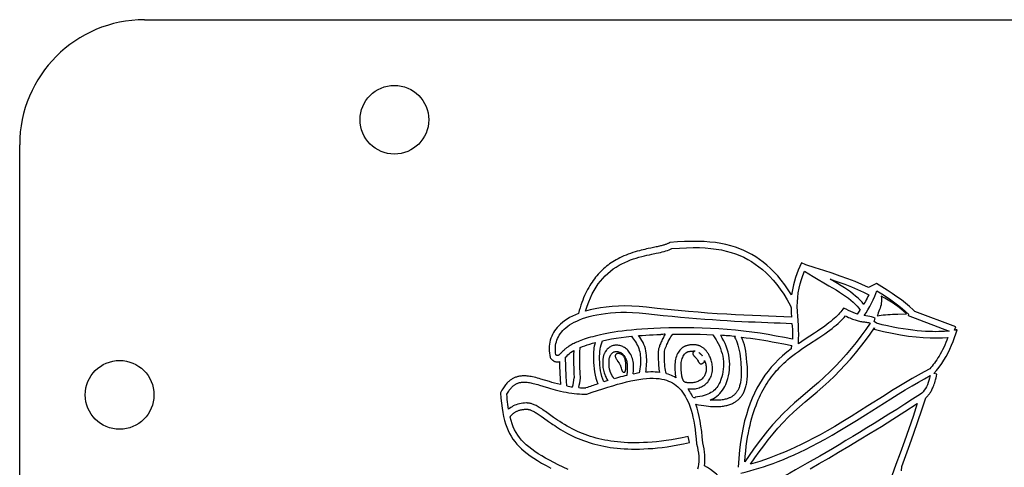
# Model space of a CAD drawing. Extents: x -113 to 891, y -160 to 230.
# Tile 7 of 9: x 456 to 535, y 194 to 230. Entities that reach past the tile are written whole.
import ezdxf

# ---------------------------------------------------------------- set-up
doc = ezdxf.new("R2010")
doc.units = 0
doc.header["$LTSCALE"] = 23.1
doc.layers.get('0').update_dxf_attribs({"linetype": 'CONTINUOUS'})

msp = doc.modelspace()

# ---------------------------------------------------------------- linework, layer by layer
at = {"color": 7, "linetype": 'CONTINUOUS'}
for p, q in [((466.349, 229.575), (881.349, 229.575)), ((456.349, -150.425), (456.349, 219.575)), ((506.891, 211.318), (506.658, 211.269)), ((507.301, 211.403), (506.891, 211.318)), ((518.939, 210.144), (518.799, 209.835)), ((519.3, 209.979), (518.939, 210.144)), ((519.18, 209.459), (519.877, 209.044)), ((519.877, 209.044), (521.142, 208.303)), ((524.94, 208.49), (524.294, 208.157)), ((524.821, 207.454), (524.979, 207.888)), ((518.07, 206.706), (518.108, 206.538)), ((526.234, 206.018), (526.655, 206.036)), ((526.655, 206.036), (527.34, 206.061)), ((527.52, 206.035), (527.477, 205.921)), ((527.477, 205.921), (530.774, 204.68)), ((528.021, 206.251), (527.876, 206.387)), ((531.3, 205.016), (528.021, 206.251)), ((524.75, 205.43), (524.85, 205.709)), ((524.938, 205.299), (524.75, 205.43)), ((531.195, 204.739), (531.3, 205.016)), ((505.322, 204.259), (505.404, 204.148)), ((513.665, 204.24), (513.587, 204.197)), ((519.989, 204.515), (519.249, 204.036)), ((524.8, 204.938), (524.771, 204.825)), ((519.493, 203.598), (520.319, 204.134)), ((507.975, 202.415), (507.964, 202.745)), ((499.568, 202.235), (499.58, 201.923)), ((500.114, 201.035), (500.055, 202.581)), ((503.538, 201.956), (503.536, 202.026)), ((507.469, 202.59), (507.475, 202.398)), ((507.475, 202.398), (507.481, 202.186)), ((507.981, 202.196), (507.975, 202.415)), ((500.146, 200.285), (500.114, 201.035)), ((504.514, 201.714), (504.543, 201.614)), ((529.785, 201.223), (529.538, 201.275)), ((498.767, 200.633), (498.086, 200.837)), ((510.11, 200.046), (510.241, 200.048)), ((510.424, 199.341), (510.419, 199.39)), ((498.096, 197.874), (498.276, 197.747)), ((499.1, 197.774), (498.458, 198.231)), ((498.276, 197.747), (498.684, 197.455)), ((498.684, 197.455), (498.919, 197.29)), ((509.97, 195.755), (509.863, 196.243)), ((520.406, 194.68), (519.396, 194.101))]:
    msp.add_line(p, q, dxfattribs=at)
for points in [[(506.658, 211.269), (506.532, 211.241), (506.401, 211.212), (506.262, 211.179), (506.117, 211.144), (505.962, 211.104), (505.797, 211.06), (505.624, 211.009), (505.441, 210.953), (505.256, 210.891), (505.072, 210.825), (504.893, 210.756), (504.723, 210.685), (504.56, 210.612), (504.403, 210.537), (504.253, 210.459), (504.108, 210.38), (503.968, 210.299), (503.833, 210.216), (503.702, 210.13), (503.575, 210.042), (503.452, 209.951), (503.331, 209.857), (503.213, 209.759), (503.097, 209.658), (502.984, 209.554), (502.873, 209.447), (502.765, 209.336), (502.66, 209.223), (502.558, 209.106), (502.458, 208.985), (502.361, 208.86), (502.266, 208.732), (502.172, 208.598), (502.081, 208.46), (501.992, 208.316), (501.904, 208.167), (501.818, 208.012), (501.735, 207.851), (501.654, 207.684), (501.575, 207.511), (501.498, 207.331), (501.424, 207.145), (501.353, 206.951), (501.284, 206.748), (501.217, 206.536), (501.154, 206.315), (501.093, 206.084)], [(508.409, 211.765), (508.38, 211.745), (508.348, 211.726), (508.313, 211.706), (508.275, 211.687), (508.234, 211.667), (508.19, 211.648), (508.143, 211.629), (508.093, 211.61), (508.039, 211.592), (507.982, 211.573), (507.922, 211.554), (507.858, 211.536), (507.79, 211.517), (507.719, 211.499), (507.643, 211.48), (507.564, 211.461), (507.48, 211.442), (507.393, 211.422), (507.301, 211.403)], [(507.319, 210.895), (507.483, 210.93), (507.642, 210.966), (507.795, 211.002), (507.94, 211.04), (508.08, 211.08), (508.212, 211.122), (508.338, 211.168), (508.456, 211.219), (508.567, 211.275)], [(518.154, 207.561), (517.883, 207.984), (517.607, 208.378), (517.327, 208.744), (517.043, 209.082), (516.758, 209.394), (516.469, 209.681), (516.176, 209.945), (515.881, 210.187), (515.582, 210.408), (515.28, 210.611), (514.973, 210.795), (514.658, 210.964), (514.334, 211.118), (513.998, 211.258), (513.646, 211.385), (513.278, 211.498), (512.894, 211.596), (512.49, 211.679), (512.064, 211.747), (511.616, 211.798), (511.144, 211.832), (510.649, 211.85), (510.129, 211.85), (509.583, 211.835), (509.01, 211.807), (508.409, 211.765)], [(508.567, 211.275), (509.162, 211.314), (509.726, 211.34), (510.259, 211.351), (510.763, 211.347), (511.24, 211.326), (511.693, 211.288), (512.122, 211.234), (512.532, 211.163), (512.924, 211.075), (513.299, 210.971), (513.655, 210.853), (513.995, 210.72), (514.322, 210.573), (514.636, 210.411), (514.941, 210.233), (515.238, 210.038), (515.531, 209.825), (515.82, 209.591), (516.106, 209.335), (516.39, 209.054), (516.675, 208.745), (516.958, 208.405), (517.239, 208.035), (517.518, 207.631), (517.795, 207.187), (518.07, 206.706)], [(501.662, 206.277), (501.783, 206.662), (501.911, 207.018), (502.048, 207.346), (502.193, 207.649), (502.346, 207.932), (502.506, 208.196), (502.673, 208.442), (502.849, 208.673), (503.035, 208.892), (503.231, 209.098), (503.438, 209.293), (503.654, 209.474), (503.876, 209.642), (504.104, 209.795), (504.333, 209.933), (504.563, 210.057), (504.795, 210.169), (505.026, 210.27), (505.255, 210.36), (505.483, 210.44), (505.708, 210.513), (505.93, 210.577), (506.147, 210.636), (506.36, 210.689), (506.568, 210.737), (506.77, 210.781), (506.963, 210.822), (507.319, 210.895)], [(518.799, 209.835), (518.672, 209.541), (518.559, 209.249), (518.458, 208.958), (518.371, 208.67), (518.298, 208.386), (518.238, 208.107), (518.19, 207.832), (518.154, 207.561)], [(524.294, 208.157), (523.782, 208.398), (523.237, 208.632), (522.659, 208.856), (522.048, 209.076), (521.405, 209.296), (520.732, 209.517), (520.031, 209.745), (519.3, 209.979)], [(518.692, 205.135), (518.638, 205.874), (518.617, 206.251), (518.607, 206.628), (518.613, 207.001), (518.637, 207.37), (518.682, 207.736), (518.746, 208.097), (518.83, 208.451), (518.932, 208.797), (519.048, 209.133), (519.18, 209.459)], [(521.142, 208.303), (521.43, 208.133), (521.707, 207.965), (521.977, 207.796), (522.233, 207.629), (522.472, 207.465), (522.694, 207.303), (522.898, 207.142), (523.084, 206.981), (523.251, 206.821), (523.401, 206.663), (523.534, 206.508), (523.651, 206.355)], [(523.931, 206.811), (523.792, 206.976), (523.637, 207.142), (523.466, 207.309), (523.279, 207.475), (523.077, 207.64), (522.859, 207.804), (522.624, 207.969), (522.375, 208.135), (522.111, 208.303), (521.835, 208.473), (521.548, 208.645), (521.249, 208.821)], [(521.249, 208.821), (521.841, 208.62), (522.403, 208.417), (522.934, 208.214), (523.433, 208.007), (523.897, 207.794), (524.326, 207.578)], [(527.876, 206.387), (527.584, 206.645), (527.271, 206.903), (526.938, 207.161), (526.584, 207.422), (526.209, 207.687), (525.811, 207.954), (525.387, 208.222), (524.94, 208.49)], [(524.326, 207.578), (524.261, 207.441), (524.196, 207.307), (524.13, 207.178), (524.064, 207.052), (523.998, 206.93), (523.931, 206.811)], [(523.956, 205.914), (524.109, 206.143), (524.259, 206.383), (524.406, 206.635), (524.548, 206.898), (524.686, 207.171), (524.821, 207.454)], [(524.979, 207.888), (525.368, 207.644), (525.738, 207.402), (526.086, 207.162), (526.415, 206.926), (526.725, 206.695), (527.014, 206.469), (527.279, 206.249), (527.52, 206.035)], [(525.333, 207.462), (525.343, 207.325), (525.346, 207.188), (525.343, 207.051), (525.331, 206.915), (525.308, 206.781), (525.276, 206.648), (525.235, 206.519), (525.188, 206.392)], [(527.34, 206.061), (527.118, 206.266), (526.886, 206.461), (526.645, 206.648), (526.395, 206.825), (526.137, 206.992), (525.873, 207.152), (525.605, 207.309), (525.333, 207.462)], [(506.541, 206.579), (505.942, 206.636), (505.365, 206.67), (504.81, 206.681), (504.281, 206.672), (503.779, 206.644), (503.305, 206.599), (502.855, 206.539), (502.432, 206.465), (502.034, 206.378), (501.662, 206.277)], [(515.691, 205.886), (515.016, 205.913), (514.322, 205.943), (513.648, 205.977), (512.955, 206.016), (512.202, 206.064), (511.429, 206.118), (510.675, 206.175), (509.903, 206.24), (509.072, 206.316), (508.221, 206.398), (507.381, 206.486), (506.541, 206.579)], [(518.108, 206.538), (518.111, 206.416), (518.115, 206.292), (518.12, 206.167), (518.127, 206.04), (518.134, 205.91), (518.143, 205.78)], [(501.093, 206.084), (500.837, 205.978), (500.598, 205.866), (500.376, 205.749), (500.17, 205.625), (499.98, 205.496), (499.806, 205.365), (499.654, 205.235), (499.517, 205.103), (499.39, 204.967), (499.277, 204.829), (499.178, 204.693), (499.091, 204.555), (499.012, 204.412), (498.943, 204.266), (498.883, 204.114), (498.833, 203.957), (498.793, 203.796), (498.764, 203.63), (498.745, 203.46), (498.738, 203.286), (498.741, 203.105), (498.756, 202.921), (498.783, 202.736), (498.822, 202.549)], [(499.284, 202.773), (499.258, 202.934), (499.243, 203.091), (499.237, 203.245), (499.242, 203.395), (499.256, 203.541), (499.28, 203.683), (499.314, 203.822), (499.358, 203.957), (499.412, 204.091), (499.476, 204.221), (499.55, 204.348), (499.635, 204.473), (499.73, 204.595), (499.836, 204.714), (499.953, 204.83), (500.082, 204.944), (500.224, 205.056), (500.38, 205.165), (500.552, 205.273), (500.74, 205.377), (500.946, 205.479), (501.171, 205.577), (501.414, 205.671), (501.675, 205.759), (501.954, 205.84), (502.251, 205.915), (502.566, 205.982), (502.902, 206.04), (503.259, 206.09), (503.639, 206.131), (504.044, 206.16), (504.476, 206.177), (504.934, 206.181), (505.421, 206.167), (505.938, 206.134), (506.484, 206.082)], [(506.484, 206.082), (507.179, 206.005), (507.874, 205.931), (508.576, 205.861), (509.265, 205.795), (509.912, 205.737), (510.545, 205.684), (511.193, 205.634), (511.827, 205.588), (512.419, 205.548), (512.997, 205.513), (513.59, 205.479), (514.168, 205.45), (514.705, 205.425), (515.228, 205.404), (516.767, 205.346)], [(518.143, 205.78), (517.524, 205.812), (516.909, 205.841), (515.691, 205.886)], [(522.316, 206.515), (522.242, 206.416), (522.163, 206.315), (522.079, 206.214), (521.989, 206.111), (521.892, 206.007), (521.789, 205.901), (521.678, 205.792), (521.559, 205.68), (521.431, 205.566), (521.292, 205.448), (521.143, 205.327), (520.982, 205.202), (520.807, 205.073), (520.62, 204.939), (520.421, 204.802), (520.211, 204.661), (519.989, 204.515)], [(520.319, 204.134), (520.568, 204.298), (520.799, 204.455), (521.015, 204.606), (521.214, 204.752), (521.399, 204.892), (521.569, 205.028), (521.726, 205.16), (521.871, 205.288), (522.006, 205.413), (522.13, 205.534), (522.247, 205.654), (522.356, 205.772), (522.458, 205.888)], [(523.423, 206.027), (523.254, 206.088), (523.078, 206.157), (522.896, 206.236), (522.708, 206.323), (522.515, 206.416), (522.316, 206.515)], [(522.458, 205.888), (522.584, 205.829), (522.704, 205.774), (522.82, 205.723), (522.931, 205.677), (523.035, 205.635), (523.134, 205.598), (523.228, 205.565), (523.317, 205.536), (523.404, 205.51), (523.489, 205.488), (523.576, 205.468), (523.662, 205.451), (523.748, 205.437), (523.832, 205.425), (523.913, 205.415), (523.993, 205.406), (524.07, 205.396), (524.147, 205.385), (524.223, 205.371), (524.299, 205.354), (524.376, 205.335), (524.453, 205.313)], [(524.85, 205.709), (524.707, 205.759), (524.56, 205.803), (524.407, 205.842), (524.254, 205.874), (524.104, 205.898), (523.956, 205.914)], [(525.188, 206.392), (525.088, 206.14), (525.041, 206.013), (524.997, 205.886)], [(524.997, 205.886), (525.149, 205.92), (525.31, 205.948), (525.48, 205.968), (525.658, 205.984), (525.843, 205.997), (526.035, 206.008), (526.234, 206.018)], [(516.767, 205.346), (517.234, 205.327), (517.707, 205.303), (518.18, 205.275)], [(518.18, 205.275), (518.196, 205.05), (518.209, 204.831), (518.218, 204.619), (518.222, 204.414), (518.222, 204.215), (518.216, 204.024)], [(518.691, 203.663), (518.714, 204.03), (518.722, 204.398), (518.712, 204.766), (518.692, 205.135)], [(524.453, 205.313), (524.082, 204.793), (523.702, 204.28), (523.312, 203.774), (522.914, 203.277), (522.507, 202.793), (522.089, 202.32), (521.657, 201.86), (521.213, 201.413), (520.758, 200.983), (520.292, 200.565), (519.812, 200.155), (518.855, 199.348)], [(530.774, 204.68), (530.584, 204.662), (530.381, 204.647), (530.167, 204.636), (529.939, 204.629), (529.696, 204.626), (529.436, 204.629), (529.158, 204.636), (528.862, 204.651), (528.545, 204.673), (528.209, 204.702), (527.854, 204.741), (527.482, 204.789), (527.094, 204.847), (526.691, 204.915), (526.272, 204.994), (525.84, 205.084), (525.395, 205.186), (524.938, 205.299)], [(507.651, 204.909), (507.124, 204.888), (506.628, 204.863), (506.164, 204.833), (505.729, 204.799), (505.321, 204.761), (504.939, 204.721), (504.581, 204.678), (504.245, 204.632), (503.931, 204.585), (503.636, 204.536), (503.361, 204.486), (503.103, 204.435), (502.861, 204.384), (502.635, 204.332), (502.423, 204.28), (502.225, 204.228), (502.04, 204.175), (501.867, 204.124), (501.705, 204.072), (501.553, 204.021), (501.411, 203.971), (501.279, 203.922), (501.155, 203.873), (501.039, 203.825), (500.93, 203.778), (500.829, 203.732), (500.734, 203.687), (500.645, 203.643), (500.563, 203.601), (500.486, 203.559), (500.414, 203.518), (500.348, 203.478), (500.286, 203.439), (500.229, 203.401), (500.176, 203.364), (500.127, 203.328), (500.083, 203.293), (500.041, 203.259), (500.002, 203.226), (499.967, 203.195), (499.933, 203.165), (499.902, 203.135), (499.872, 203.107), (499.845, 203.08), (499.818, 203.055), (499.794, 203.03), (499.771, 203.006), (499.748, 202.983)], [(503.013, 203.905), (503.361, 203.977), (503.723, 204.044), (504.101, 204.105), (504.494, 204.162), (504.901, 204.213), (505.322, 204.259)], [(505.903, 204.312), (506.184, 204.333), (506.47, 204.353), (506.761, 204.37), (507.058, 204.385), (507.36, 204.398), (507.667, 204.409)], [(506.547, 202.414), (506.545, 202.577), (506.534, 202.744), (506.516, 202.914), (506.488, 203.087), (506.448, 203.259), (506.396, 203.431), (506.33, 203.601), (506.253, 203.765), (506.168, 203.916), (506.08, 204.058), (505.992, 204.19), (505.903, 204.312)], [(518.216, 204.024), (517.569, 204.152), (516.921, 204.273), (516.272, 204.389), (515.621, 204.497), (514.965, 204.591), (514.307, 204.674), (513.648, 204.744), (512.987, 204.802), (512.323, 204.85), (511.658, 204.887), (510.993, 204.914), (510.327, 204.931), (509.658, 204.938), (508.989, 204.937), (508.32, 204.927), (507.651, 204.909)], [(508.026, 204.42), (507.977, 204.34), (507.929, 204.257), (507.882, 204.17), (507.836, 204.081), (507.792, 203.989), (507.75, 203.893)], [(508.208, 203.694), (508.275, 203.839), (508.344, 203.975), (508.418, 204.103), (508.494, 204.222), (508.572, 204.332), (508.653, 204.433)], [(508.653, 204.433), (509.215, 204.438), (509.767, 204.438), (510.306, 204.431), (510.834, 204.418), (511.35, 204.4), (511.855, 204.376)], [(511.855, 204.376), (511.908, 204.3), (511.96, 204.22), (512.012, 204.137), (512.065, 204.051), (512.117, 203.963), (512.169, 203.872)], [(513.587, 204.197), (513.659, 204.055), (513.728, 203.898), (513.794, 203.726), (513.855, 203.54), (513.909, 203.341), (513.956, 203.129), (513.997, 202.906), (514.029, 202.67), (514.055, 202.42), (514.073, 202.157)], [(514.572, 202.198), (514.55, 202.503), (514.518, 202.792), (514.476, 203.067), (514.426, 203.325), (514.367, 203.565), (514.301, 203.788), (514.228, 203.996), (514.148, 204.188)], [(514.148, 204.188), (514.507, 204.146), (514.865, 204.1), (515.226, 204.05), (515.58, 203.997), (515.916, 203.943), (516.246, 203.887), (516.581, 203.827), (516.911, 203.766)], [(519.247, 199.024), (520.19, 199.82), (520.66, 200.222), (521.121, 200.638), (521.573, 201.066), (522.016, 201.512), (522.447, 201.971), (522.863, 202.44), (523.269, 202.921), (523.666, 203.414), (524.053, 203.916), (524.432, 204.424), (524.8, 204.938)], [(524.771, 204.825), (525.498, 204.649), (526.197, 204.499), (526.869, 204.377), (527.511, 204.281), (528.117, 204.209), (528.691, 204.16), (529.234, 204.133), (529.745, 204.127), (530.224, 204.138), (530.671, 204.168)], [(529.538, 201.275), (529.761, 201.531), (529.97, 201.796), (530.165, 202.072), (530.347, 202.356), (530.516, 202.646), (530.674, 202.941), (530.821, 203.24), (530.957, 203.543), (531.083, 203.848), (531.2, 204.157), (531.306, 204.468), (531.402, 204.782)], [(531.402, 204.782), (531.369, 204.774), (531.336, 204.766), (531.302, 204.759), (531.267, 204.752), (531.231, 204.746), (531.195, 204.739)], [(501.218, 203.358), (501.398, 203.432), (501.586, 203.503), (501.784, 203.572), (501.991, 203.639), (502.207, 203.703), (502.431, 203.765)], [(502.431, 203.765), (502.39, 203.62), (502.356, 203.475), (502.328, 203.329), (502.307, 203.184), (502.293, 203.04), (502.286, 202.896)], [(502.786, 202.883), (502.796, 203.052), (502.817, 203.222), (502.85, 203.394), (502.894, 203.566), (502.948, 203.736), (503.013, 203.905)], [(504.142, 203.544), (504.073, 203.542), (504.003, 203.536), (503.931, 203.525), (503.86, 203.509), (503.787, 203.487), (503.716, 203.459), (503.645, 203.424), (503.576, 203.383), (503.512, 203.336), (503.452, 203.285), (503.397, 203.23), (503.347, 203.173), (503.301, 203.113), (503.259, 203.052)], [(505.147, 203.001), (505.092, 203.073), (505.034, 203.14), (504.972, 203.201), (504.906, 203.256), (504.839, 203.306), (504.769, 203.351), (504.698, 203.392), (504.625, 203.429), (504.55, 203.461), (504.473, 203.489), (504.394, 203.512), (504.312, 203.53), (504.228, 203.54), (504.142, 203.544)], [(505.404, 204.148), (505.568, 203.92), (505.648, 203.804), (505.725, 203.683), (505.796, 203.559), (505.86, 203.429), (505.914, 203.294), (505.959, 203.154), (505.994, 203.009), (506.019, 202.863), (506.035, 202.713), (506.045, 202.563), (506.047, 202.41)], [(507.75, 203.893), (507.712, 203.807), (507.677, 203.725), (507.643, 203.646), (507.613, 203.57), (507.585, 203.498), (507.561, 203.431), (507.539, 203.366), (507.521, 203.305), (507.506, 203.244), (507.493, 203.183), (507.482, 203.122), (507.474, 203.058), (507.468, 202.991), (507.464, 202.921), (507.463, 202.845), (507.464, 202.764), (507.466, 202.679), (507.469, 202.59)], [(507.964, 202.745), (507.963, 202.855), (507.968, 202.965), (507.981, 203.074), (508.007, 203.181), (508.04, 203.286), (508.079, 203.389), (508.121, 203.491), (508.164, 203.593), (508.208, 203.694)], [(510.308, 203.581), (510.227, 203.58), (510.151, 203.577), (510.079, 203.572), (510.011, 203.565), (509.947, 203.556), (509.887, 203.545), (509.83, 203.533), (509.776, 203.52), (509.725, 203.505), (509.677, 203.489), (509.632, 203.473), (509.589, 203.455), (509.549, 203.436), (509.511, 203.416), (509.475, 203.396), (509.441, 203.375), (509.409, 203.353), (509.378, 203.331), (509.35, 203.308), (509.323, 203.285), (509.298, 203.26), (509.275, 203.236)], [(511.802, 201.948), (511.781, 202.054), (511.759, 202.156), (511.734, 202.252), (511.707, 202.344), (511.679, 202.431), (511.649, 202.513), (511.618, 202.591), (511.586, 202.665), (511.553, 202.734), (511.519, 202.799), (511.485, 202.86), (511.449, 202.918), (511.413, 202.972), (511.376, 203.024), (511.339, 203.072), (511.301, 203.118), (511.262, 203.161), (511.222, 203.202), (511.182, 203.24), (511.141, 203.276), (511.1, 203.31), (511.059, 203.341), (511.017, 203.37), (510.975, 203.397), (510.933, 203.422), (510.89, 203.445), (510.847, 203.466), (510.802, 203.485), (510.757, 203.503), (510.71, 203.519), (510.662, 203.533), (510.614, 203.546), (510.564, 203.557), (510.513, 203.565), (510.462, 203.572), (510.411, 203.577), (510.36, 203.58), (510.308, 203.581)], [(512.169, 203.872), (512.273, 203.68), (512.367, 203.484), (512.45, 203.285), (512.523, 203.082), (512.584, 202.877), (512.632, 202.669), (512.667, 202.46), (512.689, 202.25), (512.697, 202.04), (512.692, 201.83), (512.674, 201.623), (512.645, 201.418), (512.606, 201.216), (512.556, 201.017)], [(513.039, 200.887), (513.094, 201.107), (513.138, 201.333), (513.171, 201.565), (513.191, 201.801), (513.197, 202.039), (513.188, 202.28), (513.163, 202.521), (513.123, 202.762), (513.068, 203), (512.999, 203.235), (512.917, 203.464), (512.823, 203.688), (512.719, 203.906), (512.604, 204.119)], [(514.397, 194.231), (514.433, 194.662), (514.474, 195.073), (514.522, 195.463), (514.574, 195.834), (514.631, 196.188), (514.693, 196.525), (514.758, 196.847), (514.826, 197.153), (514.898, 197.446), (514.973, 197.725), (515.051, 197.992), (515.132, 198.246), (515.215, 198.491), (515.301, 198.725), (515.389, 198.951), (515.481, 199.17), (515.575, 199.381), (515.672, 199.586), (515.772, 199.784), (515.874, 199.976), (515.978, 200.162), (516.086, 200.342), (516.195, 200.517), (516.308, 200.687), (516.424, 200.853), (516.544, 201.016), (516.667, 201.175), (516.795, 201.332), (516.927, 201.487), (517.065, 201.641), (517.208, 201.793), (517.358, 201.944), (517.515, 202.096), (517.68, 202.248), (517.854, 202.401), (518.04, 202.556), (518.239, 202.715), (518.454, 202.879), (518.69, 203.051), (518.943, 203.229), (519.213, 203.413), (519.493, 203.598)], [(516.911, 203.766), (517.533, 203.645), (518.171, 203.524)], [(519.249, 204.036), (518.977, 203.855), (518.691, 203.663)], [(530.671, 204.168), (530.588, 203.958), (530.504, 203.754), (530.416, 203.557), (530.327, 203.366), (530.236, 203.182), (530.143, 203.006), (530.05, 202.837), (529.956, 202.676), (529.862, 202.523), (529.768, 202.379), (529.675, 202.242), (529.582, 202.113), (529.49, 201.991), (529.399, 201.876), (529.309, 201.769), (529.221, 201.669)], [(499.748, 202.983), (499.67, 202.901), (499.652, 202.883), (499.635, 202.866), (499.619, 202.85), (499.603, 202.834), (499.588, 202.82), (499.573, 202.806), (499.559, 202.794), (499.545, 202.782), (499.532, 202.771), (499.519, 202.761), (499.507, 202.752), (499.494, 202.744), (499.483, 202.737), (499.471, 202.731), (499.46, 202.726), (499.45, 202.722), (499.44, 202.718), (499.43, 202.716), (499.42, 202.714), (499.411, 202.713), (499.402, 202.712), (499.394, 202.712), (499.385, 202.713), (499.377, 202.715), (499.368, 202.717), (499.36, 202.719), (499.351, 202.723), (499.342, 202.727), (499.333, 202.732), (499.324, 202.739), (499.314, 202.746), (499.305, 202.754), (499.295, 202.763), (499.284, 202.773)], [(500.055, 202.581), (500.148, 202.679), (500.246, 202.773), (500.349, 202.864), (500.459, 202.951), (500.579, 203.033), (500.708, 203.109)], [(500.708, 203.109), (500.699, 202.772), (500.696, 202.424), (500.699, 202.066), (500.708, 201.696), (500.723, 201.316), (500.743, 200.926)], [(501.246, 200.901), (501.222, 201.345), (501.206, 201.776), (501.198, 202.193), (501.197, 202.596), (501.204, 202.984), (501.218, 203.358)], [(502.286, 202.896), (502.281, 202.657), (502.283, 202.414), (502.289, 202.167), (502.305, 201.917), (502.332, 201.662), (502.371, 201.409), (502.424, 201.159), (502.488, 200.916), (502.557, 200.682), (502.634, 200.455)], [(503.11, 200.609), (503.035, 200.83), (502.969, 201.052), (502.91, 201.277), (502.862, 201.503), (502.827, 201.732), (502.803, 201.962), (502.789, 202.192), (502.783, 202.423), (502.781, 202.653), (502.786, 202.883)], [(503.259, 203.052), (503.234, 203.014), (503.21, 202.974), (503.188, 202.934), (503.167, 202.893), (503.147, 202.851), (503.129, 202.807), (503.113, 202.763), (503.097, 202.717), (503.084, 202.67), (503.072, 202.622), (503.061, 202.571), (503.052, 202.518), (503.044, 202.461), (503.038, 202.401), (503.034, 202.337), (503.031, 202.27), (503.031, 202.202), (503.032, 202.134), (503.034, 202.067), (503.036, 202.002), (503.038, 201.94), (503.039, 201.881)], [(503.536, 202.026), (503.531, 202.154), (503.531, 202.212), (503.531, 202.267), (503.533, 202.319), (503.537, 202.368), (503.542, 202.413), (503.548, 202.455), (503.556, 202.494), (503.564, 202.531), (503.574, 202.566), (503.585, 202.599), (503.597, 202.631), (503.611, 202.662), (503.625, 202.691), (503.64, 202.72), (503.657, 202.747), (503.675, 202.774)], [(503.675, 202.774), (503.713, 202.829), (503.753, 202.878), (503.795, 202.921), (503.839, 202.957), (503.883, 202.985), (503.929, 203.006), (503.979, 203.023), (504.032, 203.035), (504.086, 203.042), (504.142, 203.044)], [(504.069, 202.797), (504.056, 202.774), (504.045, 202.749), (504.037, 202.722), (504.032, 202.693), (504.031, 202.663), (504.034, 202.632), (504.042, 202.6), (504.053, 202.568), (504.067, 202.535), (504.084, 202.501), (504.102, 202.466), (504.123, 202.431), (504.146, 202.394), (504.171, 202.357), (504.197, 202.318), (504.224, 202.278), (504.346, 202.104)], [(504.775, 202.539), (504.749, 202.588), (504.72, 202.633), (504.688, 202.674), (504.654, 202.711), (504.618, 202.744), (504.58, 202.773), (504.542, 202.798), (504.504, 202.819), (504.466, 202.837), (504.429, 202.851), (504.392, 202.863), (504.356, 202.871), (504.322, 202.877), (504.289, 202.88), (504.259, 202.881), (504.23, 202.879), (504.203, 202.875), (504.177, 202.869), (504.153, 202.861), (504.131, 202.851), (504.112, 202.839), (504.095, 202.826), (504.081, 202.812), (504.069, 202.797)], [(504.142, 203.044), (504.192, 203.042), (504.243, 203.034), (504.297, 203.02), (504.352, 203.002), (504.409, 202.978), (504.466, 202.949), (504.52, 202.918), (504.572, 202.882), (504.62, 202.845), (504.663, 202.804), (504.702, 202.762), (504.735, 202.717)], [(504.735, 202.717), (504.781, 202.647), (504.823, 202.572), (504.862, 202.493), (504.897, 202.409), (504.926, 202.321), (504.951, 202.231), (504.971, 202.139), (504.986, 202.045), (504.995, 201.949), (504.998, 201.851)], [(505.498, 201.851), (505.494, 201.98), (505.482, 202.106), (505.463, 202.231), (505.437, 202.352), (505.404, 202.47), (505.365, 202.585), (505.319, 202.695), (505.268, 202.802), (505.21, 202.904), (505.147, 203.001)], [(509.275, 203.236), (509.207, 203.155), (509.143, 203.069), (509.082, 202.976), (509.025, 202.877), (508.974, 202.773), (508.929, 202.662), (508.89, 202.545), (508.859, 202.422), (508.835, 202.297), (508.818, 202.168), (508.808, 202.039), (508.806, 201.907)], [(509.306, 201.907), (509.309, 202.033), (509.319, 202.152), (509.337, 202.265), (509.361, 202.372), (509.393, 202.475), (509.432, 202.572), (509.478, 202.664), (509.53, 202.749), (509.586, 202.828), (509.645, 202.9)], [(509.645, 202.9), (509.656, 202.911), (509.669, 202.923), (509.683, 202.934), (509.698, 202.945), (509.714, 202.957), (509.733, 202.968), (509.752, 202.979), (509.774, 202.989), (509.797, 203), (509.823, 203.01), (509.85, 203.02), (509.879, 203.029), (509.91, 203.038), (509.944, 203.047), (509.98, 203.054), (510.019, 203.061), (510.06, 203.067), (510.104, 203.072), (510.15, 203.076), (510.2, 203.079), (510.253, 203.081), (510.308, 203.081)], [(510.351, 203.043), (510.329, 203.028), (510.309, 203.013), (510.291, 202.997), (510.276, 202.981), (510.263, 202.964), (510.252, 202.948), (510.244, 202.93), (510.238, 202.912), (510.236, 202.893), (510.235, 202.874), (510.238, 202.854), (510.243, 202.835), (510.251, 202.815), (510.26, 202.796), (510.272, 202.777), (510.285, 202.757), (510.299, 202.738), (510.314, 202.718), (510.331, 202.698), (510.349, 202.678), (510.368, 202.657), (510.388, 202.635), (510.409, 202.613)], [(510.428, 203.073), (510.414, 203.07), (510.4, 203.066), (510.387, 203.062), (510.375, 203.056), (510.363, 203.05), (510.351, 203.043)], [(510.409, 202.613), (510.478, 202.539), (510.503, 202.513), (510.529, 202.484)], [(510.937, 202.769), (510.901, 202.806), (510.865, 202.841), (510.83, 202.875), (510.796, 202.907), (510.761, 202.936), (510.726, 202.963)], [(510.726, 202.963), (510.762, 202.939), (510.798, 202.912), (510.834, 202.881), (510.869, 202.847), (510.904, 202.81), (510.937, 202.769)], [(510.935, 202.767), (510.95, 202.75), (510.965, 202.733), (510.979, 202.716), (510.994, 202.699)], [(518.128, 203.259), (517.764, 202.976), (517.422, 202.687), (517.103, 202.394), (516.804, 202.094), (516.525, 201.786), (516.263, 201.471), (516.018, 201.146), (515.789, 200.809), (515.574, 200.46), (515.371, 200.097), (515.18, 199.718), (515.001, 199.32), (514.832, 198.899), (514.674, 198.455), (514.527, 197.984), (514.392, 197.485), (514.27, 196.956), (514.16, 196.395), (514.064, 195.8), (513.982, 195.167), (513.917, 194.495), (513.867, 193.783)], [(498.822, 202.549), (498.849, 202.514), (498.876, 202.481), (498.902, 202.451), (498.927, 202.424), (498.952, 202.399), (498.976, 202.376), (499, 202.356), (499.025, 202.337), (499.049, 202.32), (499.074, 202.304), (499.1, 202.29), (499.126, 202.277), (499.152, 202.264), (499.179, 202.253), (499.206, 202.244), (499.233, 202.235), (499.261, 202.228), (499.289, 202.223), (499.316, 202.218), (499.344, 202.215), (499.372, 202.213), (499.4, 202.212), (499.428, 202.213), (499.456, 202.215), (499.484, 202.218), (499.512, 202.222), (499.54, 202.228), (499.568, 202.235)], [(499.58, 201.923), (499.603, 201.305), (499.64, 200.394)], [(503.039, 201.881), (503.044, 201.771), (503.057, 201.661), (503.078, 201.549), (503.107, 201.436), (503.142, 201.323), (503.184, 201.207), (503.233, 201.087), (503.291, 200.964), (503.359, 200.839), (503.435, 200.712)], [(503.878, 200.951), (503.872, 200.96), (503.865, 200.968), (503.859, 200.977), (503.853, 200.987), (503.847, 200.996), (503.84, 201.006), (503.834, 201.016), (503.827, 201.028), (503.819, 201.04), (503.812, 201.052), (503.804, 201.065), (503.796, 201.079), (503.788, 201.093), (503.78, 201.108), (503.771, 201.124), (503.762, 201.141), (503.753, 201.158), (503.744, 201.177), (503.734, 201.196), (503.724, 201.216), (503.714, 201.238), (503.704, 201.26), (503.693, 201.284), (503.682, 201.309), (503.671, 201.335), (503.66, 201.362), (503.648, 201.392), (503.637, 201.423), (503.625, 201.456), (503.613, 201.492), (503.601, 201.529), (503.589, 201.568), (503.578, 201.609), (503.568, 201.651), (503.559, 201.693), (503.552, 201.735), (503.546, 201.776), (503.542, 201.814), (503.54, 201.849), (503.538, 201.956)], [(504.346, 202.104), (504.376, 202.055), (504.402, 202.007), (504.425, 201.96), (504.445, 201.914), (504.463, 201.871), (504.478, 201.829), (504.491, 201.789), (504.503, 201.751), (504.514, 201.714)], [(504.794, 201.397), (504.797, 201.398), (504.8, 201.4), (504.804, 201.402), (504.807, 201.405), (504.81, 201.408), (504.813, 201.411), (504.816, 201.415), (504.819, 201.419), (504.822, 201.423), (504.824, 201.428), (504.827, 201.434), (504.829, 201.44), (504.832, 201.446), (504.835, 201.452), (504.837, 201.459), (504.84, 201.466), (504.842, 201.474), (504.845, 201.482), (504.847, 201.49), (504.85, 201.499), (504.852, 201.509), (504.854, 201.519), (504.856, 201.529), (504.858, 201.54), (504.861, 201.552), (504.863, 201.564), (504.865, 201.577), (504.867, 201.59), (504.868, 201.604), (504.87, 201.619), (504.872, 201.634), (504.874, 201.65), (504.875, 201.667), (504.877, 201.685), (504.878, 201.704), (504.88, 201.723), (504.881, 201.744), (504.882, 201.765), (504.882, 201.788), (504.883, 201.811), (504.883, 201.836), (504.883, 201.862), (504.883, 201.889), (504.883, 201.917), (504.882, 201.947), (504.881, 201.979), (504.879, 202.012), (504.877, 202.046), (504.874, 202.083), (504.87, 202.121), (504.866, 202.162), (504.86, 202.205), (504.854, 202.25), (504.846, 202.297), (504.837, 202.344), (504.826, 202.389), (504.814, 202.432), (504.802, 202.471), (504.789, 202.507), (504.775, 202.539)], [(504.998, 201.851), (504.997, 201.719), (504.993, 201.591), (504.987, 201.468), (504.977, 201.35), (504.965, 201.237), (504.949, 201.13)], [(505.469, 201.243), (505.478, 201.338), (505.486, 201.436), (505.491, 201.536), (505.495, 201.639), (505.497, 201.744), (505.498, 201.851)], [(506.047, 202.41), (506.048, 202.203), (506.041, 202.006), (506.028, 201.819), (506.006, 201.643), (505.977, 201.478), (505.939, 201.324)], [(506.468, 201.385), (506.496, 201.537), (506.518, 201.697), (506.534, 201.865), (506.543, 202.041), (506.548, 202.224), (506.547, 202.414)], [(507.481, 202.186), (507.486, 202.037), (507.495, 201.894), (507.509, 201.755), (507.527, 201.622), (507.549, 201.494), (507.576, 201.372)], [(508.124, 201.265), (508.084, 201.4), (508.05, 201.544), (508.022, 201.695), (508.001, 201.855), (507.988, 202.022), (507.981, 202.196)], [(508.806, 201.907), (508.807, 201.73), (508.814, 201.56), (508.824, 201.397), (508.84, 201.241), (508.86, 201.091), (508.885, 200.948)], [(509.51, 200.671), (509.499, 200.687), (509.488, 200.705), (509.477, 200.725), (509.466, 200.746), (509.456, 200.769), (509.446, 200.793), (509.436, 200.819), (509.427, 200.847), (509.417, 200.877), (509.408, 200.909), (509.399, 200.942), (509.39, 200.977), (509.382, 201.015), (509.374, 201.055), (509.366, 201.097), (509.358, 201.141), (509.351, 201.188), (509.344, 201.238), (509.337, 201.29), (509.331, 201.345), (509.326, 201.403), (509.321, 201.464), (509.316, 201.529), (509.313, 201.597), (509.31, 201.669), (509.307, 201.744), (509.306, 201.824), (509.306, 201.907)], [(510.477, 198.821), (510.704, 198.779), (510.919, 198.743), (511.122, 198.713), (511.312, 198.689), (511.492, 198.67), (511.661, 198.656), (511.819, 198.647), (511.967, 198.642), (512.106, 198.64), (512.237, 198.642), (512.359, 198.647), (512.474, 198.655), (512.584, 198.667), (512.688, 198.68), (512.787, 198.697), (512.881, 198.715), (512.97, 198.735), (513.055, 198.758), (513.136, 198.782), (513.213, 198.807), (513.286, 198.834), (513.356, 198.863), (513.422, 198.893), (513.486, 198.924), (513.548, 198.957), (513.607, 198.992), (513.664, 199.028), (513.72, 199.066), (513.773, 199.105), (513.825, 199.146), (513.874, 199.188), (513.922, 199.232), (513.968, 199.277), (514.013, 199.325), (514.056, 199.373), (514.097, 199.424), (514.138, 199.477), (514.176, 199.532), (514.214, 199.589), (514.251, 199.649), (514.286, 199.713), (514.321, 199.779), (514.354, 199.849), (514.385, 199.922), (514.416, 199.999), (514.444, 200.079), (514.471, 200.163), (514.497, 200.251), (514.52, 200.343), (514.542, 200.439), (514.561, 200.541), (514.578, 200.649), (514.592, 200.762), (514.604, 200.883), (514.613, 201.012), (514.619, 201.15), (514.622, 201.298), (514.622, 201.455), (514.617, 201.624), (514.607, 201.803), (514.592, 201.995), (514.572, 202.198)], [(510.529, 202.484), (510.558, 202.448), (510.584, 202.412), (510.606, 202.377), (510.626, 202.342)], [(510.626, 202.342), (510.662, 202.277), (510.679, 202.248), (510.695, 202.22), (510.712, 202.194), (510.728, 202.17), (510.744, 202.147), (510.761, 202.127), (510.778, 202.109), (510.795, 202.093), (510.812, 202.079), (510.83, 202.068), (510.849, 202.059), (510.868, 202.053), (510.888, 202.05), (510.908, 202.049), (510.929, 202.05), (510.951, 202.055), (510.973, 202.063), (510.997, 202.073)], [(510.997, 202.073), (511.024, 202.089), (511.051, 202.106), (511.075, 202.124), (511.098, 202.143), (511.118, 202.163), (511.137, 202.184), (511.152, 202.206), (511.165, 202.229), (511.175, 202.253), (511.182, 202.276), (511.186, 202.299), (511.187, 202.322)], [(511.308, 201.867), (511.317, 201.785), (511.321, 201.703), (511.319, 201.62), (511.313, 201.539), (511.301, 201.46), (511.285, 201.382), (511.264, 201.306), (511.238, 201.233), (511.209, 201.165), (511.177, 201.101), (511.142, 201.043), (511.104, 200.99)], [(511.187, 202.322), (511.211, 202.254), (511.234, 202.183), (511.255, 202.109), (511.274, 202.031), (511.292, 201.95), (511.308, 201.867)], [(511.502, 200.687), (511.561, 200.771), (511.615, 200.86), (511.663, 200.954), (511.705, 201.052), (511.74, 201.154), (511.77, 201.26), (511.793, 201.37), (511.81, 201.483), (511.819, 201.597), (511.821, 201.714), (511.815, 201.83), (511.802, 201.948)], [(514.073, 202.157), (514.092, 201.969), (514.107, 201.792), (514.116, 201.626), (514.121, 201.47), (514.122, 201.324), (514.12, 201.187), (514.115, 201.059), (514.107, 200.939), (514.096, 200.828), (514.083, 200.724), (514.068, 200.626), (514.05, 200.535), (514.032, 200.45), (514.011, 200.371), (513.989, 200.295), (513.966, 200.224), (513.941, 200.157), (513.915, 200.094), (513.888, 200.034), (513.86, 199.977), (513.832, 199.924), (513.802, 199.874), (513.772, 199.826), (513.741, 199.781), (513.709, 199.739), (513.676, 199.698), (513.641, 199.659), (513.606, 199.622), (513.569, 199.586), (513.531, 199.552), (513.492, 199.519), (513.451, 199.488), (513.408, 199.458), (513.363, 199.429), (513.317, 199.401), (513.268, 199.374), (513.217, 199.349), (513.162, 199.324), (513.105, 199.3), (513.044, 199.278), (512.978, 199.256), (512.909, 199.236), (512.836, 199.217), (512.758, 199.2), (512.675, 199.185), (512.587, 199.171), (512.492, 199.16), (512.392, 199.151), (512.284, 199.144), (512.168, 199.141), (512.044, 199.14), (511.912, 199.143), (511.772, 199.15), (511.622, 199.16)], [(498.086, 200.837), (497.937, 200.88), (497.795, 200.919), (497.66, 200.954), (497.531, 200.986), (497.409, 201.013), (497.294, 201.036), (497.185, 201.055), (497.082, 201.07), (496.985, 201.08), (496.893, 201.088), (496.806, 201.092), (496.723, 201.093), (496.643, 201.092), (496.567, 201.088), (496.495, 201.081), (496.425, 201.073), (496.359, 201.063), (496.295, 201.05), (496.233, 201.036), (496.173, 201.02), (496.115, 201.002), (496.057, 200.982), (496.001, 200.959), (495.945, 200.935), (495.89, 200.908), (495.835, 200.879), (495.78, 200.848), (495.726, 200.814), (495.673, 200.778), (495.62, 200.739), (495.566, 200.698), (495.513, 200.653), (495.46, 200.605), (495.407, 200.553), (495.353, 200.497), (495.299, 200.437), (495.244, 200.372), (495.189, 200.302), (495.133, 200.226), (495.076, 200.144), (495.019, 200.055), (494.96, 199.959), (494.9, 199.854), (494.84, 199.74)], [(504.949, 201.13), (504.789, 201.092), (504.627, 201.052), (504.462, 201.009), (504.296, 200.964), (504.127, 200.917), (503.956, 200.868)], [(504.543, 201.614), (504.552, 201.583), (504.562, 201.554), (504.571, 201.527), (504.582, 201.501), (504.593, 201.476), (504.605, 201.454), (504.619, 201.435), (504.634, 201.418), (504.651, 201.405), (504.669, 201.395), (504.689, 201.388), (504.708, 201.385), (504.729, 201.384), (504.75, 201.386), (504.771, 201.391), (504.794, 201.397)], [(507.576, 201.372), (507.411, 201.389), (507.238, 201.4), (507.057, 201.406), (506.868, 201.405), (506.672, 201.398), (506.468, 201.385)], [(508.885, 200.948), (508.769, 201.013), (508.648, 201.073), (508.523, 201.128), (508.394, 201.179), (508.261, 201.225), (508.124, 201.265)], [(512.556, 201.017), (512.514, 200.871), (512.468, 200.734), (512.418, 200.606), (512.363, 200.485), (512.303, 200.372), (512.238, 200.266), (512.166, 200.166), (512.088, 200.071), (512.002, 199.983), (511.908, 199.9), (511.806, 199.824), (511.694, 199.753), (511.573, 199.687), (511.442, 199.627), (511.301, 199.573), (511.15, 199.524), (510.987, 199.482), (510.811, 199.445), (510.622, 199.415), (510.419, 199.39)], [(529.221, 201.669), (528.764, 201.425), (528.288, 201.16), (527.793, 200.875), (527.275, 200.568), (526.732, 200.237), (526.161, 199.884), (525.557, 199.504), (524.26, 198.684)], [(526.089, 199.248), (526.688, 199.622), (527.254, 199.971), (527.793, 200.295), (528.304, 200.593), (528.79, 200.868), (529.249, 201.118)], [(529.249, 201.118), (529.198, 200.92), (529.143, 200.732), (529.084, 200.555), (529.019, 200.388), (528.945, 200.228), (528.864, 200.08), (528.776, 199.947), (528.679, 199.828), (528.573, 199.721), (528.459, 199.626)], [(528.9, 199.345), (528.954, 199.395), (529.005, 199.445), (529.052, 199.495), (529.096, 199.546), (529.139, 199.598), (529.179, 199.652), (529.22, 199.709), (529.259, 199.769), (529.299, 199.833), (529.338, 199.902), (529.378, 199.975), (529.417, 200.054), (529.455, 200.138), (529.494, 200.228), (529.532, 200.325), (529.569, 200.429), (529.607, 200.54), (529.644, 200.659), (529.68, 200.787), (529.716, 200.923), (529.751, 201.068), (529.785, 201.223)], [(495.35, 199.633), (495.401, 199.721), (495.451, 199.803), (495.5, 199.878), (495.548, 199.947), (495.595, 200.01), (495.641, 200.067), (495.686, 200.12), (495.731, 200.169), (495.774, 200.213), (495.817, 200.254), (495.86, 200.291), (495.901, 200.325), (495.943, 200.357), (495.984, 200.385), (496.025, 200.412), (496.066, 200.436), (496.107, 200.458), (496.148, 200.478), (496.19, 200.496), (496.232, 200.513), (496.275, 200.528), (496.319, 200.542), (496.365, 200.554), (496.413, 200.564), (496.464, 200.573), (496.517, 200.581), (496.574, 200.587), (496.633, 200.591), (496.697, 200.593), (496.764, 200.593), (496.835, 200.59), (496.911, 200.585), (496.991, 200.577), (497.077, 200.565), (497.167, 200.551), (497.263, 200.533), (497.365, 200.511), (497.471, 200.486), (497.583, 200.458), (497.701, 200.426), (497.824, 200.392), (497.953, 200.355)], [(497.953, 200.355), (498.229, 200.273), (498.689, 200.135)], [(499.64, 200.394), (499.399, 200.455), (499.174, 200.516), (498.964, 200.575), (498.767, 200.633)], [(501.761, 199.634), (502.195, 199.782), (502.619, 199.924), (503.032, 200.059), (503.434, 200.187), (503.825, 200.308), (504.205, 200.419), (504.573, 200.521), (504.928, 200.612), (505.271, 200.691), (505.602, 200.759), (505.923, 200.815), (506.23, 200.858), (506.524, 200.887), (506.802, 200.903), (507.061, 200.906), (507.305, 200.896), (507.535, 200.873), (507.75, 200.839), (507.947, 200.795), (508.13, 200.742), (508.301, 200.679), (508.462, 200.607), (508.616, 200.526), (508.763, 200.434), (508.904, 200.332), (509.04, 200.218), (509.17, 200.092), (509.295, 199.954), (509.416, 199.802), (509.532, 199.636), (509.64, 199.46), (509.743, 199.27), (509.842, 199.062), (509.936, 198.838), (510.025, 198.598), (510.108, 198.342), (510.183, 198.073), (510.252, 197.787), (510.316, 197.483), (510.374, 197.16), (510.425, 196.817), (510.469, 196.454), (510.507, 196.071), (510.538, 195.667)], [(510.024, 200.545), (509.986, 200.544), (509.951, 200.544), (509.916, 200.544), (509.884, 200.544), (509.853, 200.545), (509.823, 200.547), (509.795, 200.549), (509.769, 200.552), (509.744, 200.555), (509.721, 200.558), (509.698, 200.563), (509.678, 200.567), (509.659, 200.572), (509.641, 200.578), (509.624, 200.584), (509.609, 200.591), (509.595, 200.598), (509.581, 200.606), (509.568, 200.614), (509.556, 200.623), (509.545, 200.633), (509.535, 200.642), (509.525, 200.652), (509.517, 200.661), (509.51, 200.671)], [(510.241, 200.548), (510.193, 200.548), (510.148, 200.547), (510.024, 200.545)], [(511.104, 200.99), (511.051, 200.926), (510.992, 200.866), (510.928, 200.811), (510.858, 200.759), (510.785, 200.713), (510.709, 200.671), (510.63, 200.634), (510.55, 200.604), (510.471, 200.579), (510.393, 200.562), (510.316, 200.552), (510.241, 200.548)], [(510.241, 200.048), (510.344, 200.052), (510.446, 200.064), (510.547, 200.083), (510.646, 200.109), (510.743, 200.141), (510.837, 200.179), (510.93, 200.222), (511.021, 200.271), (511.11, 200.326), (511.196, 200.386), (511.279, 200.452), (511.358, 200.524), (511.432, 200.602), (511.502, 200.687)], [(511.622, 199.16), (511.758, 199.22), (511.893, 199.29), (512.028, 199.371), (512.16, 199.463), (512.288, 199.567), (512.409, 199.683), (512.522, 199.811), (512.627, 199.948), (512.721, 200.097), (512.806, 200.252), (512.878, 200.409), (512.94, 200.568), (512.994, 200.727), (513.039, 200.887)], [(494.84, 199.74), (494.876, 199.307), (494.919, 198.901), (494.968, 198.522), (495.025, 198.169), (495.091, 197.84), (495.165, 197.534), (495.249, 197.249), (495.343, 196.982), (495.448, 196.729), (495.564, 196.489), (495.693, 196.261), (495.833, 196.044), (495.987, 195.836), (496.153, 195.635), (496.334, 195.441), (496.53, 195.251), (496.742, 195.065), (496.973, 194.88), (497.225, 194.694), (497.5, 194.507), (497.802, 194.318), (498.131, 194.124), (498.489, 193.926), (498.875, 193.722)], [(495.489, 198.421), (495.461, 198.61), (495.434, 198.804), (495.41, 199.004), (495.388, 199.209), (495.368, 199.418), (495.35, 199.633)], [(498.689, 200.135), (498.859, 200.085), (499.037, 200.035), (499.228, 199.983), (499.434, 199.93), (499.65, 199.878), (499.875, 199.829), (500.103, 199.785), (500.325, 199.746), (500.542, 199.714), (500.752, 199.688), (500.958, 199.667), (501.16, 199.652), (501.36, 199.641), (501.56, 199.635), (501.761, 199.634)], [(509.858, 200.045), (509.92, 200.044), (509.983, 200.044), (510.046, 200.045), (510.11, 200.046)], [(510.247, 199.378), (510.186, 199.501), (510.124, 199.62), (510.06, 199.733), (509.994, 199.842), (509.927, 199.946), (509.858, 200.045)], [(528.459, 199.626), (527.833, 199.223), (527.204, 198.821), (526.566, 198.416), (525.939, 198.02), (525.347, 197.651), (524.768, 197.291), (524.174, 196.925), (523.591, 196.569), (523.043, 196.237), (522.505, 195.914), (521.954, 195.585), (521.413, 195.266), (520.904, 194.969), (520.406, 194.68)], [(496.918, 198.925), (496.773, 198.921), (496.631, 198.909), (496.491, 198.89), (496.356, 198.863), (496.225, 198.828), (496.1, 198.787), (495.983, 198.739), (495.871, 198.685), (495.766, 198.626), (495.667, 198.562), (495.575, 198.494), (495.489, 198.421)], [(498.458, 198.231), (498.348, 198.308), (498.242, 198.381), (498.141, 198.448), (498.044, 198.511), (497.952, 198.569), (497.863, 198.622), (497.778, 198.669), (497.696, 198.712), (497.619, 198.749), (497.546, 198.782), (497.476, 198.81), (497.41, 198.835), (497.347, 198.856), (497.287, 198.873), (497.229, 198.888), (497.174, 198.9), (497.12, 198.909), (497.068, 198.916), (497.017, 198.921), (496.967, 198.924), (496.918, 198.925)], [(511.034, 195.75), (510.997, 196.211), (510.95, 196.651), (510.894, 197.07), (510.828, 197.466), (510.753, 197.839), (510.67, 198.188), (510.577, 198.516), (510.477, 198.821)], [(514.096, 193.322), (514.444, 193.405), (514.798, 193.496), (515.158, 193.597), (515.526, 193.707), (515.901, 193.827), (516.285, 193.957), (516.677, 194.098), (517.078, 194.25), (517.489, 194.415), (517.912, 194.592), (518.346, 194.784), (518.797, 194.992), (519.265, 195.218), (519.757, 195.465), (520.277, 195.737), (520.826, 196.036), (521.408, 196.363), (522.022, 196.721), (522.675, 197.112), (523.357, 197.529), (524.069, 197.973), (526.089, 199.248)], [(518.855, 199.348), (518.387, 198.94), (517.926, 198.517), (517.477, 198.081), (517.046, 197.633), (516.629, 197.173), (516.227, 196.7), (515.838, 196.218), (515.462, 195.73), (515.099, 195.237), (514.743, 194.737), (514.397, 194.231)], [(514.867, 194.034), (515.208, 194.53), (515.558, 195.018), (515.915, 195.5), (516.283, 195.975), (516.665, 196.445), (517.06, 196.905), (517.467, 197.351), (517.888, 197.785), (518.328, 198.209), (518.781, 198.622), (519.247, 199.024)], [(524.26, 198.684), (523.583, 198.259), (522.906, 197.839), (522.242, 197.433), (521.605, 197.056), (520.999, 196.706), (520.435, 196.391), (519.903, 196.105), (519.398, 195.843), (518.916, 195.604), (518.453, 195.383), (518.007, 195.18), (517.576, 194.992), (517.158, 194.82), (516.753, 194.661), (516.359, 194.514), (515.975, 194.379), (515.599, 194.254), (515.23, 194.139), (514.867, 194.034)], [(519.634, 193.661), (520.366, 194.08), (521.126, 194.519), (521.912, 194.98), (522.726, 195.463), (523.568, 195.97), (524.438, 196.501), (525.338, 197.056), (526.267, 197.636), (527.226, 198.242), (528.215, 198.874)], [(528.215, 198.874), (527.87, 197.848), (527.526, 196.848), (527.185, 195.871), (526.844, 194.919), (526.504, 193.993), (526.163, 193.093)], [(526.982, 193.845), (527.301, 194.712), (527.619, 195.6), (527.937, 196.507), (528.256, 197.434), (528.577, 198.38), (528.9, 199.345)], [(495.613, 197.8), (495.62, 197.812), (495.628, 197.825), (495.636, 197.838), (495.646, 197.852), (495.656, 197.866), (495.667, 197.88), (495.679, 197.895), (495.692, 197.911), (495.705, 197.927), (495.719, 197.944), (495.735, 197.961), (495.752, 197.979), (495.77, 197.997), (495.789, 198.017), (495.81, 198.036), (495.832, 198.057), (495.856, 198.078), (495.883, 198.1), (495.911, 198.122), (495.942, 198.144), (495.976, 198.167), (496.012, 198.191), (496.052, 198.215), (496.095, 198.238), (496.14, 198.261), (496.188, 198.283), (496.238, 198.304), (496.289, 198.323), (496.343, 198.341), (496.398, 198.358), (496.455, 198.373), (496.515, 198.386), (496.576, 198.397), (496.641, 198.407), (496.707, 198.415), (496.775, 198.42), (496.846, 198.424), (496.918, 198.425)], [(496.918, 198.425), (496.951, 198.424), (496.986, 198.422), (497.022, 198.418), (497.06, 198.412), (497.1, 198.404), (497.142, 198.394), (497.187, 198.382), (497.234, 198.367), (497.283, 198.349), (497.335, 198.328), (497.39, 198.304), (497.447, 198.277), (497.507, 198.247), (497.57, 198.213), (497.636, 198.175), (497.705, 198.134), (497.776, 198.089), (497.851, 198.041), (497.93, 197.989), (498.011, 197.933), (498.096, 197.874)], [(500.256, 193.609), (499.852, 193.798), (499.469, 193.984), (499.106, 194.166), (498.764, 194.345), (498.442, 194.523), (498.142, 194.697), (497.86, 194.871), (497.593, 195.047), (497.345, 195.225), (497.116, 195.405), (496.905, 195.586), (496.712, 195.77), (496.535, 195.959), (496.372, 196.154), (496.225, 196.357), (496.092, 196.568), (495.972, 196.79), (495.865, 197.023), (495.77, 197.268), (495.686, 197.527), (495.613, 197.8)], [(498.919, 197.29), (499.046, 197.203), (499.181, 197.111), (499.325, 197.016), (499.479, 196.917), (499.645, 196.814), (499.825, 196.707), (500.015, 196.597), (500.217, 196.487), (500.426, 196.379), (500.637, 196.276), (500.85, 196.177), (501.064, 196.085), (501.28, 195.997), (501.498, 195.914), (501.719, 195.836), (501.943, 195.762), (502.17, 195.694), (502.4, 195.63), (502.636, 195.57), (502.877, 195.515), (503.124, 195.464), (503.377, 195.418), (503.636, 195.377), (503.902, 195.34), (504.175, 195.309), (504.456, 195.283), (504.743, 195.263), (505.039, 195.248), (505.345, 195.239), (505.66, 195.237), (505.985, 195.242), (506.323, 195.253), (506.672, 195.272), (507.032, 195.298), (507.406, 195.334), (507.793, 195.377), (508.194, 195.431), (508.611, 195.494), (509.045, 195.569), (509.498, 195.656), (509.97, 195.755)], [(509.863, 196.243), (509.4, 196.146), (508.954, 196.061), (508.527, 195.987), (508.117, 195.925), (507.723, 195.873), (507.344, 195.83), (506.978, 195.796), (506.626, 195.77), (506.285, 195.752), (505.956, 195.741), (505.638, 195.737), (505.332, 195.74), (505.035, 195.749), (504.748, 195.763), (504.469, 195.784), (504.199, 195.809), (503.935, 195.84), (503.678, 195.876), (503.428, 195.917), (503.185, 195.962), (502.948, 196.011), (502.716, 196.065), (502.49, 196.123), (502.268, 196.186), (502.05, 196.253), (501.835, 196.325), (501.622, 196.401), (501.412, 196.482), (501.206, 196.567), (501.001, 196.657), (500.798, 196.753), (500.594, 196.854), (500.388, 196.963), (500.182, 197.077), (499.976, 197.198), (499.776, 197.321), (499.589, 197.44), (499.414, 197.557), (499.252, 197.668), (499.1, 197.774)], [(510.538, 195.667), (510.605, 195.4), (510.655, 195.144), (510.69, 194.899), (510.71, 194.664), (510.718, 194.441), (510.712, 194.227), (510.695, 194.019), (510.666, 193.819), (510.627, 193.63)], [(511.185, 193.902), (511.206, 194.106), (511.216, 194.319), (511.216, 194.539), (511.205, 194.767), (511.181, 195.004), (511.145, 195.247), (511.096, 195.496), (511.034, 195.75)], [(519.396, 194.101), (518.468, 193.575), (517.999, 193.311), (517.107, 192.806)], [(513.003, 192.275), (512.796, 192.539), (512.582, 192.786), (512.36, 193.017), (512.132, 193.23), (511.899, 193.424), (511.663, 193.601), (511.425, 193.76), (511.185, 193.902)], [(526.937, 193.505), (526.982, 193.845)]]:
    msp.add_lwpolyline(points, dxfattribs=at)
for centre in [(486.349, 221.575), (464.349, 199.575)]:
    msp.add_circle(centre, 2.75, dxfattribs=at)
for centre, radius, start, end in [((466.349, 219.575), 10, 90, 180), ((516.55, 211.039), 8.506, 323.9001, 326.59005), ((509.535, 146.944), 57.495, 91.50351, 91.86166), ((509.86, 165.812), 38.616, 84.34515, 86.11715), ((504.942, 199.786), 8.802, 29.49006, 31.14855), ((513.168, 204.205), 5.05, 349.21029, 352.25612), ((510.307, 202.252), 0.829, 81.64374, 89.94213), ((507.452, 191.141), 10.294, 98.4498, 101.10449), ((501.806, 208.994), 8.866, 259.20733, 262.30703), ((455.388, 208.396), 45.967, 349.73921, 350.64741), ((454.388, 208.569), 47.482, 349.79463, 350.70637), ((533.918, 105.675), 99.809, 108.26618, 108.84551), ((515.656, 161.212), 41.347, 107.19194, 107.66468), ((502.105, 199.221), 2.478, 41.66508, 44.29189), ((501.706, 208.061), 7.926, 265.74323, 269.79144), ((513.74, 215.592), 16.586, 257.8426, 258.46742)]:
    msp.add_arc(centre, radius, start, end, dxfattribs=at)

doc.saveas('drawing.dxf')
